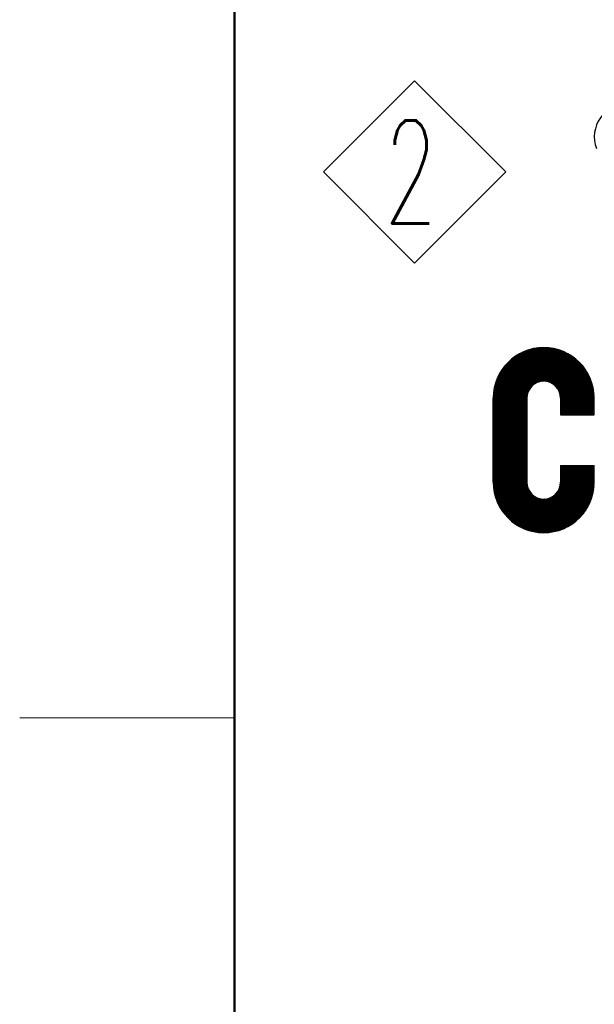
# Model space of a CAD drawing. Header units: millimetres. Extents: x 0 to 1300, y 0 to 891.
# Tile 85 of 142: x 60 to 100, y 725 to 794. Entities that reach past the tile are written whole.
import ezdxf

# ---------------------------------------------------------------- set-up
doc = ezdxf.new("R2010")
doc.units = ezdxf.units.MM
doc.header["$LTSCALE"] = 0.547069
doc.layers.add('NoLayerName_001', color=7, linetype='Continuous')
doc.styles.get("Standard").update_dxf_attribs({"font": 'txt', "bigfont": 'extfont2'})

# ---------------------------------------------------------------- blocks, each defined once
blk = doc.blocks.new('ASM_0001')
at = {"color": 7, "linetype": 'Continuous', "lineweight": 13}
for p, q in [((-0.5, 0.5), (0, 1)), ((0.5, 0.5), (0, 1)), ((0, 0), (-0.5, 0.5)), ((0, 0), (0.5, 0.5))]:
    blk.add_line(p, q, dxfattribs=at)
at = {"color": 7, "linetype": 'Continuous', "lineweight": 13, "width": 0.6}
blk.add_text('2', height=0.5657, dxfattribs=at).set_placement((-0.1673, 0.2172))
blk = doc.blocks.new('*X92')
at = {"color": 7, "linetype": 'Continuous', "lineweight": 25}
for p, q in [((0, 1.751), (1.599, 3.35)), ((0, 1.731), (1.614, 3.344)), ((0, 1.71), (1.628, 3.338)), ((0, 1.689), (1.643, 3.332)), ((0, 1.668), (1.657, 3.326)), ((0, 1.647), (1.672, 3.319)), ((0.932, 2.559), (1.686, 3.312)), ((0.993, 2.598), (1.7, 3.306)), ((1.031, 2.616), (1.714, 3.299)), ((1.063, 2.627), (1.727, 3.292)), ((1.091, 2.635), (1.741, 3.284)), ((1.117, 2.64), (1.754, 3.277)), ((1.141, 2.642), (1.767, 3.269)), ((1.163, 2.644), (1.781, 3.262)), ((1.184, 2.644), (1.793, 3.254)), ((1.204, 2.643), (1.806, 3.246)), ((1.223, 2.641), (1.819, 3.238)), ((1.241, 2.639), (1.831, 3.229)), ((1.258, 2.635), (1.844, 3.221)), ((1.275, 2.631), (1.856, 3.212)), ((1.291, 2.627), (1.868, 3.204)), ((1.307, 2.622), (1.88, 3.195)), ((1.322, 2.616), (1.892, 3.186)), ((1.337, 2.61), (1.904, 3.177)), ((1.351, 2.603), (1.915, 3.168)), ((1.365, 2.596), (1.927, 3.158)), ((1.378, 2.588), (1.938, 3.149)), ((1.391, 2.58), (1.949, 3.139)), ((1.403, 2.572), (1.96, 3.129)), ((1.415, 2.563), (1.971, 3.119)), ((1.427, 2.554), (1.982, 3.109)), ((1.438, 2.544), (1.993, 3.099)), ((1.449, 2.534), (2.003, 3.089)), ((1.459, 2.524), (2.014, 3.079)), ((1.469, 2.513), (2.024, 3.068)), ((1.479, 2.502), (2.034, 3.057)), ((1.488, 2.49), (2.044, 3.047)), ((1.497, 2.478), (2.054, 3.036)), ((1.505, 2.466), (2.064, 3.025)), ((1.513, 2.453), (2.073, 3.013)), ((1.521, 2.44), (2.083, 3.002)), ((1.528, 2.426), (2.092, 2.991)), ((1.534, 2.412), (2.101, 2.979)), ((1.541, 2.398), (2.11, 2.967)), ((1.546, 2.383), (2.119, 2.956)), ((1.551, 2.367), (2.128, 2.944)), ((1.556, 2.351), (2.137, 2.932)), ((1.56, 2.334), (2.145, 2.919)), ((1.563, 2.316), (2.154, 2.907)), ((1.566, 2.298), (2.162, 2.894)), ((1.568, 2.279), (2.17, 2.882)), ((1.569, 2.259), (2.178, 2.869)), ((1.569, 2.239), (2.186, 2.856)), ((1.569, 2.218), (2.194, 2.843)), ((1.569, 2.197), (2.201, 2.83)), ((1.569, 2.176), (2.209, 2.816)), ((1.569, 2.155), (2.216, 2.803)), ((1.569, 2.135), (2.223, 2.789)), ((1.569, 2.114), (2.23, 2.775)), ((1.569, 2.093), (2.237, 2.761)), ((1.569, 2.072), (2.244, 2.747)), ((1.569, 2.051), (2.25, 2.733)), ((1.569, 2.031), (2.257, 2.718)), ((1.569, 2.01), (2.263, 2.704)), ((1.569, 1.989), (2.269, 2.689)), ((1.569, 1.968), (2.275, 2.674)), ((1.569, 1.947), (2.28, 2.659)), ((1.569, 1.927), (2.286, 2.644)), ((1.569, 1.906), (2.291, 2.628)), ((1.569, 1.885), (2.296, 2.613)), ((1.569, 1.864), (2.301, 2.597)), ((1.586, 1.861), (2.306, 2.581)), ((1.607, 1.861), (2.311, 2.565)), ((1.628, 1.861), (2.315, 2.548)), ((1.649, 1.861), (2.319, 2.532)), ((0, 1.627), (0.87, 2.496)), ((0, 1.606), (0.83, 2.436)), ((0, 1.585), (0.812, 2.397)), ((0, 1.564), (0.801, 2.365)), ((0, 1.543), (0.794, 2.337)), ((0, 1.523), (0.789, 2.311)), ((1.669, 1.861), (2.323, 2.515)), ((1.69, 1.861), (2.327, 2.498)), ((1.711, 1.861), (2.331, 2.481)), ((1.732, 1.861), (2.334, 2.463)), ((1.753, 1.861), (2.337, 2.445)), ((1.773, 1.861), (2.34, 2.427)), ((1.794, 1.861), (2.342, 2.409)), ((1.815, 1.861), (2.345, 2.391)), ((1.836, 1.861), (2.347, 2.372)), ((1.857, 1.861), (2.349, 2.353)), ((1.877, 1.861), (2.35, 2.334)), ((1.898, 1.861), (2.351, 2.314)), ((0, 1.502), (0.786, 2.288)), ((0, 1.481), (0.785, 2.266)), ((0, 1.46), (0.784, 2.245)), ((0, 1.439), (0.784, 2.224)), ((0, 1.419), (0.784, 2.203)), ((0, 1.398), (0.784, 2.182)), ((0, 1.377), (0.784, 2.161)), ((0, 1.356), (0.784, 2.141)), ((0, 1.335), (0.784, 2.12)), ((0, 1.315), (0.784, 2.099)), ((0, 1.294), (0.784, 2.078)), ((0, 1.273), (0.784, 2.057)), ((0, 1.252), (0.784, 2.037)), ((0, 1.231), (0.784, 2.016)), ((0, 1.211), (0.784, 1.995)), ((0, 1.19), (0.784, 1.974)), ((0, 1.169), (0.784, 1.953)), ((0, 1.148), (0.784, 1.933)), ((0, 1.127), (0.784, 1.912)), ((0, 1.107), (0.784, 1.891)), ((0, 1.086), (0.784, 1.87)), ((0, 1.065), (0.784, 1.849)), ((0, 1.044), (0.784, 1.829)), ((0, 1.023), (0.784, 1.808)), ((0, 1.003), (0.784, 1.787)), ((0, 0.982), (0.784, 1.766)), ((0, 0.961), (0.784, 1.745)), ((0, 0.94), (0.784, 1.725)), ((0, 0.919), (0.784, 1.704)), ((0, 0.899), (0.784, 1.683)), ((0, 0.878), (0.784, 1.662)), ((0, 0.857), (0.784, 1.641)), ((0, 0.836), (0.784, 1.621)), ((0, 0.815), (0.784, 1.6)), ((0, 0.795), (0.784, 1.579)), ((0, 0.774), (0.784, 1.558)), ((0, 0.753), (0.784, 1.537)), ((0, 0.732), (0.784, 1.517)), ((0, 0.711), (0.784, 1.496)), ((0, 0.691), (0.784, 1.475)), ((0, 0.67), (0.784, 1.454)), ((0, 0.649), (0.784, 1.433)), ((0, 0.628), (0.784, 1.413)), ((0, 0.608), (0.784, 1.392)), ((0, 0.587), (0.784, 1.371)), ((0, 0.566), (0.784, 1.35)), ((0, 0.545), (0.784, 1.329)), ((0, 0.524), (0.784, 1.309)), ((0, 0.504), (0.784, 1.288)), ((0, 0.483), (0.784, 1.267)), ((0, 0.462), (0.784, 1.246)), ((0, 0.441), (0.784, 1.225)), ((0, 0.42), (0.784, 1.205)), ((0, 0.4), (0.784, 1.184)), ((0, 0.379), (0.784, 1.163)), ((0, 0.358), (0.784, 1.142)), ((0, 0.337), (0.784, 1.121)), ((0, 0.316), (0.784, 1.101)), ((0, 0.296), (0.784, 1.08)), ((0, 0.275), (0.784, 1.059)), ((0.001, 0.255), (0.784, 1.038)), ((0.001, 0.235), (0.784, 1.017)), ((0.003, 0.215), (0.784, 0.997)), ((0.004, 0.196), (0.784, 0.976)), ((0.006, 0.177), (0.784, 0.955)), ((0.008, 0.158), (0.784, 0.934)), ((0.01, 0.139), (0.784, 0.913)), ((0.013, 0.121), (0.784, 0.893)), ((0.016, 0.103), (0.784, 0.872)), ((0.019, 0.085), (0.784, 0.851)), ((0.022, 0.068), (0.784, 0.83)), ((0.025, 0.051), (0.784, 0.81)), ((0.029, 0.033), (0.784, 0.789)), ((0.033, 0.017), (0.784, 0.768)), ((0.037, 0), (0.784, 0.747))]:
    blk.add_line(p, q, dxfattribs=at)
blk = doc.blocks.new('*X93')
at = {"color": 7, "linetype": 'Continuous', "lineweight": 25}
for p, q in [((1.877, 2.744), (2.311, 3.177)), ((1.898, 2.744), (2.311, 3.157)), ((1.919, 2.744), (2.311, 3.136)), ((1.94, 2.744), (2.311, 3.115)), ((1.961, 2.744), (2.311, 3.095)), ((1.981, 2.744), (2.311, 3.074)), ((2.002, 2.744), (2.311, 3.053)), ((2.023, 2.744), (2.311, 3.032)), ((2.044, 2.744), (2.311, 3.012)), ((2.065, 2.744), (2.311, 2.991)), ((2.085, 2.744), (2.311, 2.97)), ((2.106, 2.744), (2.311, 2.949)), ((2.127, 2.744), (2.311, 2.928)), ((2.148, 2.744), (2.311, 2.908)), ((2.169, 2.744), (2.311, 2.887)), ((2.189, 2.744), (2.311, 2.866)), ((2.21, 2.744), (2.311, 2.845)), ((2.231, 2.744), (2.311, 2.824)), ((2.252, 2.744), (2.311, 2.804)), ((2.273, 2.744), (2.311, 2.783)), ((2.293, 2.744), (2.311, 2.762)), ((0, 0.867), (0.743, 1.609)), ((0.005, 0.85), (0.743, 1.588)), ((0.009, 0.834), (0.743, 1.568)), ((0.014, 0.818), (0.743, 1.547)), ((0.019, 0.803), (0.743, 1.526)), ((0.025, 0.787), (0.743, 1.505)), ((0.03, 0.772), (0.743, 1.484)), ((0.036, 0.757), (0.743, 1.464)), ((0.042, 0.742), (0.743, 1.443)), ((0.048, 0.727), (0.743, 1.422)), ((0.054, 0.712), (0.743, 1.401)), ((0.06, 0.698), (0.743, 1.38)), ((0.637, 0.11), (2.094, 1.567)), ((0.652, 0.104), (2.115, 1.567)), ((0.666, 0.097), (2.136, 1.567)), ((0.681, 0.091), (2.157, 1.567)), ((0.695, 0.085), (2.178, 1.567)), ((0.71, 0.079), (2.198, 1.567)), ((0.725, 0.074), (2.219, 1.567)), ((0.741, 0.068), (2.24, 1.567)), ((0.756, 0.063), (2.261, 1.567)), ((0.772, 0.057), (2.282, 1.567)), ((0.787, 0.052), (2.302, 1.567)), ((0.803, 0.048), (2.311, 1.556)), ((0.82, 0.043), (2.311, 1.535)), ((0.836, 0.039), (2.311, 1.514)), ((0.852, 0.034), (2.311, 1.493)), ((0.869, 0.03), (2.311, 1.473)), ((0.886, 0.027), (2.311, 1.452)), ((0.903, 0.023), (2.311, 1.431)), ((0.921, 0.02), (2.311, 1.41)), ((0.939, 0.016), (2.311, 1.389)), ((1.452, 0.946), (2.074, 1.567)), ((1.485, 1), (2.053, 1.567)), ((1.501, 1.037), (2.032, 1.567)), ((1.512, 1.068), (2.011, 1.567)), ((1.519, 1.096), (1.99, 1.567)), ((1.523, 1.121), (1.97, 1.567)), ((1.526, 1.144), (1.949, 1.567)), ((1.527, 1.166), (1.928, 1.567)), ((1.527, 1.187), (1.907, 1.567)), ((1.527, 1.208), (1.886, 1.567)), ((1.527, 1.229), (1.866, 1.567)), ((1.527, 1.25), (1.845, 1.567)), ((1.527, 1.271), (1.824, 1.567)), ((1.527, 1.291), (1.803, 1.567)), ((1.527, 1.312), (1.782, 1.567)), ((1.527, 1.333), (1.762, 1.567)), ((1.527, 1.354), (1.741, 1.567)), ((1.527, 1.375), (1.72, 1.567)), ((1.527, 1.395), (1.699, 1.567)), ((1.527, 1.416), (1.678, 1.567)), ((1.527, 1.437), (1.658, 1.567)), ((1.527, 1.458), (1.637, 1.567)), ((1.527, 1.478), (1.616, 1.567)), ((1.527, 1.499), (1.595, 1.567)), ((1.527, 1.52), (1.574, 1.567)), ((1.527, 1.541), (1.554, 1.567)), ((1.527, 1.562), (1.533, 1.567)), ((0.067, 0.684), (0.743, 1.36)), ((0.073, 0.669), (0.743, 1.339)), ((0.08, 0.655), (0.743, 1.318)), ((0.087, 0.642), (0.743, 1.297)), ((0.094, 0.628), (0.743, 1.277)), ((0.101, 0.614), (0.743, 1.256)), ((0.109, 0.601), (0.743, 1.235)), ((0.116, 0.588), (0.743, 1.214)), ((0.124, 0.575), (0.743, 1.193)), ((0.132, 0.562), (0.743, 1.173)), ((0.14, 0.549), (0.743, 1.152)), ((0.956, 0.014), (2.311, 1.369)), ((0.975, 0.011), (2.311, 1.348)), ((0.993, 0.009), (2.311, 1.327)), ((1.012, 0.006), (2.311, 1.306)), ((1.031, 0.005), (2.311, 1.285)), ((1.05, 0.003), (2.311, 1.265)), ((1.069, 0.002), (2.311, 1.244)), ((1.089, 0.001), (2.311, 1.223)), ((1.109, 0), (2.311, 1.202)), ((1.13, 0), (2.311, 1.181)), ((1.151, 0), (2.311, 1.16)), ((0.148, 0.536), (0.745, 1.133)), ((0.156, 0.524), (0.748, 1.115)), ((0.165, 0.511), (0.751, 1.097)), ((0.173, 0.499), (0.755, 1.08)), ((0.182, 0.487), (0.759, 1.064)), ((0.191, 0.475), (0.764, 1.048)), ((0.2, 0.463), (0.77, 1.033)), ((0.209, 0.451), (0.776, 1.019)), ((0.218, 0.44), (0.783, 1.004)), ((0.227, 0.428), (0.79, 0.991)), ((0.237, 0.417), (0.797, 0.977)), ((0.246, 0.406), (0.805, 0.964)), ((0.256, 0.395), (0.813, 0.952)), ((0.266, 0.384), (0.822, 0.94)), ((0.276, 0.373), (0.831, 0.928)), ((1.172, 0.001), (2.311, 1.139)), ((1.194, 0.001), (2.31, 1.117)), ((1.216, 0.003), (2.309, 1.095)), ((1.239, 0.005), (2.307, 1.073)), ((1.262, 0.007), (2.305, 1.05)), ((1.285, 0.01), (2.302, 1.026)), ((1.309, 0.013), (2.298, 1.002)), ((1.334, 0.017), (2.294, 0.977)), ((1.36, 0.022), (2.29, 0.952)), ((1.386, 0.027), (2.284, 0.926)), ((0.286, 0.362), (0.841, 0.917)), ((0.296, 0.352), (0.851, 0.906)), ((0.306, 0.341), (0.861, 0.896)), ((0.317, 0.331), (0.872, 0.886)), ((0.328, 0.321), (0.883, 0.876)), ((0.338, 0.311), (0.894, 0.867)), ((0.349, 0.301), (0.906, 0.858)), ((0.36, 0.291), (0.919, 0.849)), ((0.371, 0.281), (0.931, 0.841)), ((0.383, 0.272), (0.945, 0.834)), ((0.394, 0.262), (0.958, 0.826)), ((0.406, 0.253), (0.972, 0.82)), ((0.417, 0.244), (0.987, 0.813)), ((0.429, 0.235), (1.002, 0.808)), ((0.441, 0.226), (1.017, 0.802)), ((0.453, 0.218), (1.033, 0.798)), ((0.466, 0.209), (1.05, 0.794)), ((0.478, 0.201), (1.067, 0.79)), ((0.49, 0.192), (1.086, 0.787)), ((0.503, 0.184), (1.104, 0.785)), ((0.516, 0.176), (1.124, 0.784)), ((0.529, 0.168), (1.145, 0.784)), ((0.542, 0.16), (1.167, 0.786)), ((0.555, 0.153), (1.19, 0.788)), ((0.568, 0.145), (1.216, 0.793)), ((0.582, 0.138), (1.243, 0.8)), ((0.595, 0.131), (1.275, 0.81)), ((0.609, 0.124), (1.312, 0.826)), ((0.623, 0.117), (1.365, 0.859)), ((1.413, 0.033), (2.278, 0.898)), ((1.441, 0.04), (2.271, 0.871)), ((1.47, 0.049), (2.263, 0.841)), ((1.5, 0.058), (2.253, 0.811)), ((1.532, 0.069), (2.242, 0.78)), ((1.565, 0.081), (2.23, 0.746)), ((1.6, 0.096), (2.215, 0.711)), ((1.638, 0.113), (2.198, 0.673)), ((1.68, 0.134), (2.178, 0.632)), ((1.726, 0.159), (2.152, 0.585)), ((1.781, 0.193), (2.118, 0.531)), ((1.853, 0.244), (2.067, 0.459))]:
    blk.add_line(p, q, dxfattribs=at)
blk = doc.blocks.new('*X94')
at = {"color": 7, "linetype": 'Continuous', "lineweight": 25}
for p, q in [((0, 0.437), (1.219, 1.656)), ((0, 0.458), (1.199, 1.656)), ((0, 0.478), (1.178, 1.656)), ((0, 0.499), (1.157, 1.656)), ((0, 0.416), (1.239, 1.655)), ((0, 0.395), (1.258, 1.653)), ((0, 0.374), (1.278, 1.652)), ((0, 0.354), (1.297, 1.65)), ((0, 0.333), (1.315, 1.648)), ((0, 0.312), (1.334, 1.646)), ((0, 0.291), (1.352, 1.643)), ((0, 0.27), (1.37, 1.64)), ((0, 0.25), (1.388, 1.637)), ((0, 0.229), (1.405, 1.634)), ((0, 0.208), (1.422, 1.63)), ((0, 0.187), (1.439, 1.627)), ((0, 0.166), (1.456, 1.623)), ((0, 0.146), (1.473, 1.618)), ((0, 0.125), (1.489, 1.614)), ((0, 0.104), (1.505, 1.609)), ((0.001, 0.521), (1.136, 1.656)), ((0.002, 0.542), (1.114, 1.655)), ((0.003, 0.565), (1.092, 1.653)), ((0.005, 0.587), (1.069, 1.651)), ((0.007, 0.61), (1.046, 1.649)), ((0.01, 0.634), (1.022, 1.646)), ((0.014, 0.658), (0.998, 1.643)), ((0.018, 0.683), (0.973, 1.639)), ((0.023, 0.709), (0.947, 1.634)), ((0.028, 0.735), (0.921, 1.628)), ((0.034, 0.762), (0.894, 1.622)), ((0.042, 0.79), (0.866, 1.615)), ((0.05, 0.82), (0.837, 1.606)), ((0, 0.083), (1.521, 1.605)), ((0, 0.062), (1.537, 1.6)), ((0, 0.042), (1.553, 1.594)), ((0, 0.021), (1.568, 1.589)), ((0, 0), (1.584, 1.584)), ((0.06, 0.85), (0.806, 1.596)), ((0.071, 0.882), (0.774, 1.585)), ((0.084, 0.916), (0.741, 1.573)), ((0.099, 0.951), (0.705, 1.558)), ((0.116, 0.99), (0.667, 1.54)), ((0.138, 1.032), (0.624, 1.519)), ((0.164, 1.079), (0.577, 1.492)), ((0.2, 1.136), (0.521, 1.457)), ((0.257, 1.213), (0.443, 1.399))]:
    blk.add_line(p, q, dxfattribs=at)
blk = doc.blocks.new('JZB_0009')
at = {"layer": 'NoLayerName_001', "color": 7, "linetype": 'Continuous', "lineweight": 25}
for p, q in [((0, 1.179), (0, 3.137)), ((0.784, 3.137), (0.784, 1.179)), ((1.569, 3.137), (1.569, 2.746)), ((2.353, 2.746), (2.353, 3.137)), ((1.569, 2.746), (2.353, 2.746)), ((1.569, 1.57), (1.569, 1.179)), ((1.569, 1.57), (2.353, 1.57)), ((2.353, 1.179), (2.353, 1.57))]:
    blk.add_line(p, q, dxfattribs=at)
for centre, radius, start, end in [((3.137, 9.216), 0.784, 90, 200), ((1.176, 3.137), 1.176, 90, 180), ((1.176, 3.137), 1.176, 0, 90), ((1.176, 3.137), 0.392, 90, 180), ((1.176, 3.137), 0.392, 0, 90), ((1.176, 1.179), 1.176, 180, 270), ((1.176, 1.179), 0.392, 180, 270), ((1.176, 1.179), 1.176, 270, 0), ((1.176, 1.179), 0.392, 270, 0)]:
    blk.add_arc(centre, radius, start, end, dxfattribs=at)
for name, p in [('*X94', (0, 2.657)), ('*X92', (0, 0.885)), ('*X93', (0.042, 0.002))]:
    blk.add_blockref(name, p)

msp = doc.modelspace()

# ---------------------------------------------------------------- linework, layer by layer
at = {"layer": 'NoLayerName_001', "color": 7, "linetype": 'Continuous', "lineweight": 50}
msp.add_line((75, 30), (75, 861), dxfattribs=at)
at = {"layer": 'NoLayerName_001', "color": 2, "linetype": 'Continuous', "lineweight": 13}
msp.add_line((60, 745.5), (75, 745.5), dxfattribs=at)

# ---------------------------------------------------------------- block references
at = {"layer": 'NoLayerName_001', "color": 7, "linetype": 'Continuous', "lineweight": 25, "xscale": 12.7278, "yscale": 12.7278, "zscale": 12.7278}
msp.add_blockref('ASM_0001', (87.5758, 777.2584), dxfattribs=at)
at = {"layer": 'NoLayerName_001', "xscale": 3, "yscale": 3, "zscale": 3}
msp.add_blockref('JZB_0009', (93.0633, 758.4153), dxfattribs=at)

# ---------------------------------------------------------------- texts
at = {"layer": 'NoLayerName_001', "color": 3, "linetype": 'Continuous', "lineweight": 13, "insert": (181.935, 725.791), "char_height": 10.5, "attachment_point": 9, "line_spacing_factor": 0.6}
msp.add_mtext('\\A1;\\W0.6667;ＮＡＭＥ\u3000ＰＬＡＴＥ', dxfattribs=at)

doc.saveas('drawing.dxf')
